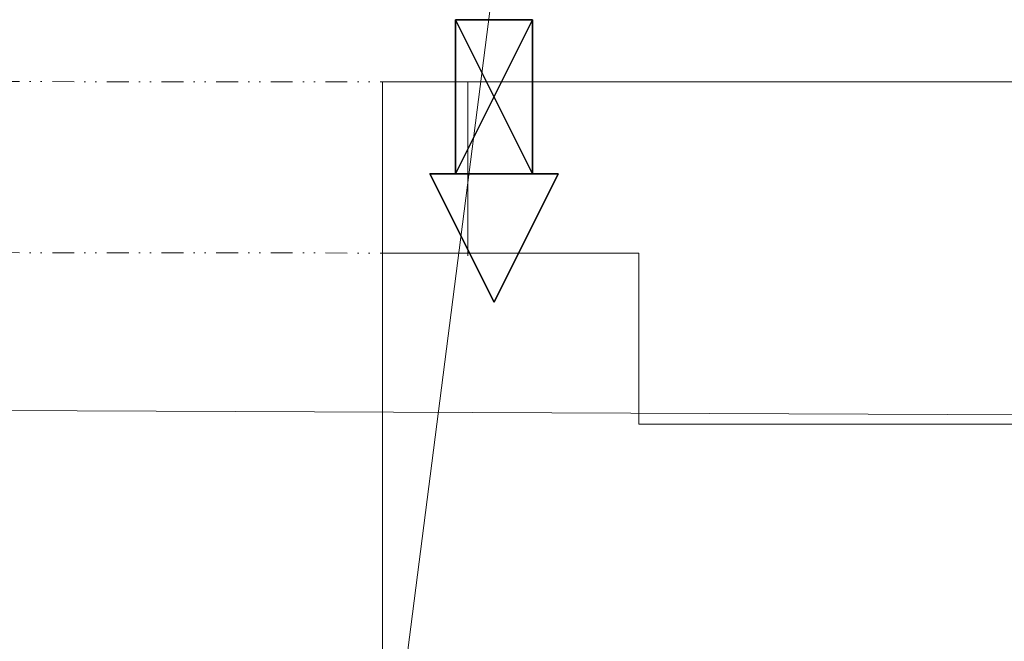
# Model space of a CAD drawing. Header units: millimetres. Extents: x 0 to 1216358, y -266558 to 2852.
# Tile 16 of 76: x 1016552 to 1017128, y -135268 to -134904. Entities that reach past the tile are written whole.
import ezdxf

# ---------------------------------------------------------------- set-up
doc = ezdxf.new("R2010")
doc.units = ezdxf.units.MM
doc.linetypes.add('DĚLICÍ2', pattern=[15.875, 6.35, -3.175, 0, -3.175, 0, -3.175])
doc.layers.get('0').update_dxf_attribs({"lineweight": 13})
doc.layers.add('1-UT-POPIS', color=7, linetype='Continuous', lineweight=13)
doc.layers.add('MAT_98_BYOLXP003919182844', color=98, linetype='Continuous')

# ---------------------------------------------------------------- blocks, each defined once
blk = doc.blocks.new('EDWED')
at = {"color": 8, "ltscale": 2}
for p, q in [((967327.1, -229850.1), (967327.1, -229849.95)), ((967527.1, -229951.71), (967527.1, -229851.71)), ((967527.1, -229951.71), (967527.1, -229851.71)), ((967627.1, -229950.1), (967527.1, -229950.1)), ((967627.1, -229950.1), (967627.1, -230050.1))]:
    blk.add_line(p, q, dxfattribs=at)
at = {"color": 8}
for p, q in [((967527.1, -229850.1), (969185.81, -229850.1)), ((966327.1, -230038.35), (969136.81, -230050.1)), ((967627.1, -230050.1), (969185.81, -230050.1))]:
    blk.add_line(p, q, dxfattribs=at)
at = {"color": 8, "linetype": 'DĚLICÍ2', "ltscale": 2}
for points in [[(966677.11, -229849.3), (967477.1, -229850.1)], [(966677.11, -229949.3), (967477.1, -229950.1)]]:
    blk.add_lwpolyline(points, dxfattribs=at)
at = {"color": 8, "ltscale": 2}
blk.add_lwpolyline([(967527.1, -229950.1), (967477.1, -229950.1), (967477.1, -229850.1), (967527.1, -229850.1)], close=True, dxfattribs=at)
blk.add_lwpolyline([(967477.1, -229950.1), (967477.1, -230750.1)], dxfattribs=at)
blk.add_arc((967477.1, -229950.1), 800, 180, 270, dxfattribs=at)
blk = doc.blocks.new('1267_445_BYOLXP003919182844')
at = {"layer": 'MAT_98_BYOLXP003919182844'}
for points in [[(4280.2002, 2900.2249, -380.0017), (4180.1772, 2850.2361, -430.0132), (4180.2002, 2950.2361, -429.9904), (4280.2002, 2900.2249, -380.0017)], [(4180.1772, 2850.2361, -430.0132), (4180.2002, 2900.2249, -380.0018), (4180.2002, 2950.2361, -429.9904), (4180.1772, 2850.2361, -430.0132)], [(4280.2002, 2900.2249, -380.0017), (4180.2002, 2950.2361, -429.9904), (4180.2227, 2950.2134, -329.9904), (4280.2002, 2900.2249, -380.0017)], [(4180.2002, 2950.2361, -429.9904), (4180.2002, 2900.2249, -380.0018), (4180.2227, 2950.2134, -329.9904), (4180.2002, 2950.2361, -429.9904)], [(4280.2002, 2900.2249, -380.0017), (4180.2227, 2950.2134, -329.9904), (4180.2002, 2850.2134, -330.0132), (4280.2002, 2900.2249, -380.0017)], [(4180.2227, 2950.2134, -329.9904), (4180.2002, 2900.2249, -380.0018), (4180.2002, 2850.2134, -330.0132), (4180.2227, 2950.2134, -329.9904)], [(4060.1863, 2870.2317, -410.0086), (4060.2, 2930.2317, -409.9949), (4180.2368, 2930.2317, -409.9949), (4060.1863, 2870.2317, -410.0086)], [(4180.2368, 2930.2317, -409.9949), (4180.2236, 2870.2317, -410.0086), (4060.1863, 2870.2317, -410.0086), (4180.2368, 2930.2317, -409.9949)], [(4060.2, 2930.2317, -409.9949), (4060.2136, 2930.218, -349.9949), (4180.2505, 2930.218, -349.9949), (4060.2, 2930.2317, -409.9949)], [(4180.2505, 2930.218, -349.9949), (4180.2368, 2930.2317, -409.9949), (4060.2, 2930.2317, -409.9949), (4180.2505, 2930.218, -349.9949)], [(4060.2136, 2930.218, -349.9949), (4060.2, 2870.218, -350.0086), (4180.2368, 2870.218, -350.0086), (4060.2136, 2930.218, -349.9949)], [(4180.2368, 2870.218, -350.0086), (4180.2505, 2930.218, -349.9949), (4060.2136, 2930.218, -349.9949), (4180.2368, 2870.218, -350.0086)], [(4280.2002, 2900.2249, -380.0017), (4180.2002, 2850.2134, -330.0132), (4180.1772, 2850.2361, -430.0132), (4280.2002, 2900.2249, -380.0017)], [(4180.2002, 2850.2134, -330.0132), (4180.2002, 2900.2249, -380.0018), (4180.1772, 2850.2361, -430.0132), (4180.2002, 2850.2134, -330.0132)], [(4060.2, 2870.218, -350.0086), (4060.1863, 2870.2317, -410.0086), (4180.2236, 2870.2317, -410.0086), (4060.2, 2870.218, -350.0086)], [(4180.2236, 2870.2317, -410.0086), (4180.2368, 2870.218, -350.0086), (4060.2, 2870.218, -350.0086), (4180.2236, 2870.2317, -410.0086)]]:
    blk.add_3dface(points, dxfattribs=at)
blk = doc.blocks.new('1009_446_BYOLXP003919182844')
at = {"layer": 'MAT_98_BYOLXP003919182844'}
for points in [[(4060.2136, 2930.218, -349.9949), (4060.2, 2930.2317, -409.9949), (4060.1863, 2870.2317, -410.0086), (4060.2136, 2930.218, -349.9949)], [(4060.1863, 2870.2317, -410.0086), (4060.2, 2870.218, -350.0086), (4060.2136, 2930.218, -349.9949), (4060.1863, 2870.2317, -410.0086)]]:
    blk.add_3dface(points, dxfattribs=at)
blk = doc.blocks.new('AXAXAXASA')
for name in ['1267_445_BYOLXP003919182844', '1009_446_BYOLXP003919182844']:
    blk.add_blockref(name, (0, 0))

msp = doc.modelspace()

# ---------------------------------------------------------------- linework, layer by layer
at = {"layer": '1-UT-POPIS', "ltscale": 0.1}
msp.add_line((1016241.17, -139472.67), (1016878.34, -134499.28, -372.5), dxfattribs=at)

# ---------------------------------------------------------------- block references
msp.add_blockref('EDWED', (49287.2, 94909.31))
at = {"linetype": 'Continuous', "xscale": 0.75, "yscale": 0.75, "zscale": 0.75, "rotation": 270.0002007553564}
msp.add_blockref('AXAXAXASA', (1014654.42, -131859.28, -50), dxfattribs=at)

doc.saveas('drawing.dxf')
